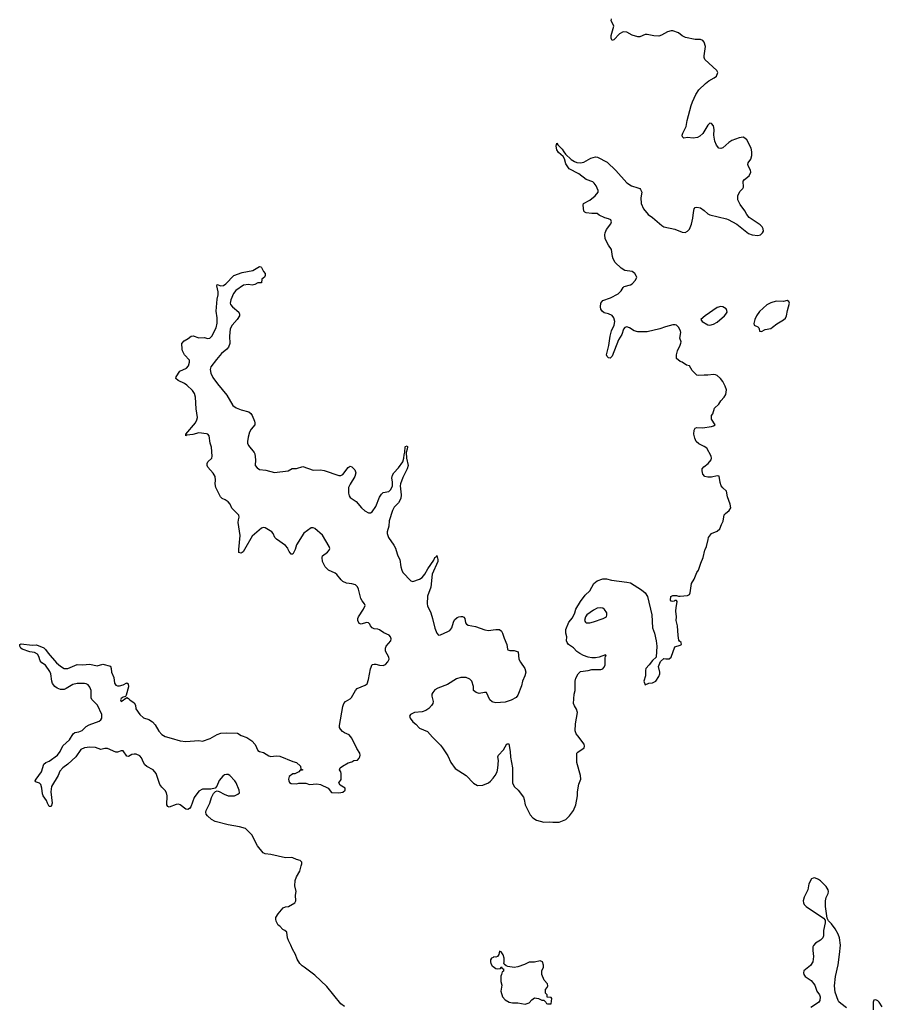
# Model space of a CAD drawing. Header units: inches. Extents: x 2294237 to 2473966, y 835830 to 1006981.
# Tile 69 of 77: x 2414869 to 2424220, y 905068 to 915741. Entities that reach past the tile are written whole.
import ezdxf

# ---------------------------------------------------------------- set-up
doc = ezdxf.new("R2010")
doc.units = ezdxf.units.IN
doc.header["$MEASUREMENT"] = 0
for name, color, linetype in [('C4910', 7, 'Continuous'), ('C4911', 7, 'Continuous'), ('C4920', 7, 'Continuous'), ('C4921', 7, 'Continuous')]:
    doc.layers.add(name, color=color, linetype=linetype)

msp = doc.modelspace()

# ---------------------------------------------------------------- linework, layer by layer
at = {"layer": 'C4910', "color": 6, "elevation": 100}
for points in [[(2418390, 905046), (2418350, 905074), (2418200, 905260), (2418070, 905384), (2417952, 905472), (2417930, 905484), (2417904, 905510), (2417878, 905558), (2417857, 905610), (2417825, 905665), (2417809, 905710), (2417781, 905761), (2417772, 905790), (2417764, 905850), (2417742, 905870), (2417721, 905881), (2417690, 905914), (2417670, 905928), (2417650, 905969), (2417645, 905990), (2417647, 906010), (2417670, 906050), (2417725, 906115), (2417750, 906125), (2417782, 906130), (2417853, 906170), (2417861, 906190), (2417859, 906250), (2417865, 906290), (2417853, 906353), (2417856, 906410), (2417869, 906450), (2417904, 906510), (2417919, 906570), (2417929, 906590), (2417929, 906610), (2417910, 906629), (2417870, 906637), (2417830, 906656), (2417810, 906660), (2417750, 906655), (2417592, 906692), (2417530, 906700), (2417509, 906710), (2417447, 906787), (2417386, 906906), (2417315, 906975), (2417250, 906992), (2417127, 907013), (2416988, 907050), (2416949, 907070), (2416904, 907110), (2416889, 907130), (2416886, 907150), (2416889, 907170), (2416930, 907250), (2416949, 907311), (2416970, 907352), (2416990, 907374), (2417010, 907382), (2417030, 907376), (2417085, 907345), (2417130, 907329), (2417198, 907330), (2417235, 907345), (2417250, 907362), (2417249, 907390), (2417214, 907470), (2417202, 907490), (2417147, 907550), (2417130, 907560), (2417110, 907561), (2417090, 907556), (2417070, 907543), (2417030, 907493), (2417006, 907434), (2416988, 907412), (2416939, 907401), (2416850, 907400), (2416810, 907377), (2416761, 907310), (2416724, 907210), (2416710, 907191), (2416690, 907180), (2416670, 907183), (2416610, 907230), (2416590, 907237), (2416565, 907235), (2416490, 907207), (2416473, 907213), (2416465, 907230), (2416468, 907330), (2416461, 907361), (2416447, 907387), (2416410, 907421), (2416388, 907450), (2416349, 907570), (2416316, 907610), (2416247, 907647), (2416225, 907665), (2416211, 907690), (2416190, 907741), (2416170, 907762), (2416130, 907780), (2416110, 907781), (2416085, 907775), (2416050, 907753), (2416030, 907759), (2415990, 907815), (2415970, 907816), (2415930, 907803), (2415910, 907802), (2415821, 907841), (2415790, 907841), (2415750, 907831), (2415692, 907852), (2415630, 907855), (2415570, 907848), (2415530, 907830), (2415477, 907750), (2415390, 907672), (2415336, 907630), (2415305, 907595), (2415287, 907550), (2415214, 907430), (2415207, 907370), (2415220, 907250), (2415210, 907214), (2415190, 907214), (2415170, 907249), (2415159, 907279), (2415123, 907330), (2415115, 907350), (2415110, 907410), (2415098, 907450), (2415085, 907465), (2415041, 907481), (2415037, 907490), (2415048, 907510), (2415106, 907590), (2415132, 907670), (2415151, 907689), (2415190, 907705), (2415277, 907770), (2415307, 907810), (2415337, 907870), (2415410, 907934), (2415450, 908001), (2415467, 908013), (2415510, 908021), (2415545, 908035), (2415590, 908078), (2415621, 908099), (2415730, 908138), (2415748, 908152), (2415759, 908170), (2415760, 908210), (2415712, 908312), (2415652, 908372), (2415645, 908390), (2415644, 908470), (2415630, 908507), (2415610, 908530), (2415590, 908541), (2415570, 908545), (2415493, 908547), (2415445, 908535), (2415374, 908490), (2415350, 908482), (2415310, 908481), (2415274, 908494), (2415250, 908513), (2415226, 908546), (2415218, 908570), (2415206, 908650), (2415196, 908676), (2415150, 908743), (2415109, 908769), (2415090, 908790), (2415078, 908838), (2415063, 908863), (2415030, 908882), (2414979, 908890), (2414897, 908917), (2414881, 908930), (2414869, 908951), (2414869, 908970), (2414886, 908974), (2415003, 908963), (2415050, 908964), (2415130, 908933), (2415150, 908916), (2415176, 908876), (2415269, 908769), (2415310, 908734), (2415350, 908710), (2415370, 908707), (2415390, 908709), (2415490, 908752), (2415550, 908748), (2415630, 908757), (2415710, 908737), (2415770, 908755), (2415852, 908732), (2415862, 908710), (2415863, 908670), (2415891, 908611), (2415896, 908550), (2415910, 908528), (2415930, 908520), (2415950, 908522), (2415989, 908531), (2416030, 908552), (2416044, 908544), (2416047, 908510), (2416022, 908418), (2416014, 908406), (2415990, 908399), (2415970, 908382), (2415963, 908370), (2415970, 908352), (2416030, 908394), (2416050, 908385), (2416061, 908370), (2416110, 908337), (2416125, 908310), (2416129, 908270), (2416170, 908208), (2416210, 908174), (2416270, 908157), (2416310, 908130), (2416337, 908097), (2416378, 908030), (2416410, 907994), (2416444, 907970), (2416510, 907955), (2416610, 907923), (2416670, 907918), (2416810, 907928), (2416850, 907921), (2416935, 907950), (2417010, 907993), (2417050, 908007), (2417110, 908012), (2417230, 908006), (2417270, 907982), (2417330, 907961), (2417384, 907924), (2417423, 907883), (2417450, 907819), (2417470, 907807), (2417510, 907799), (2417570, 907761), (2417590, 907754), (2417650, 907763), (2417690, 907759), (2417830, 907701), (2417871, 907691), (2417914, 907650), (2417918, 907618), (2417933, 907613), (2417934, 907606), (2417910, 907606), (2417893, 907587), (2417852, 907568), (2417830, 907568), (2417790, 907538), (2417781, 907510), (2417785, 907490), (2417792, 907472), (2417810, 907462), (2417870, 907458), (2417895, 907465), (2417950, 907466), (2417970, 907465), (2418010, 907452), (2418090, 907458), (2418130, 907451), (2418211, 907411), (2418250, 907365), (2418330, 907361), (2418373, 907367), (2418398, 907390), (2418398, 907410), (2418343, 907443), (2418329, 907470), (2418355, 907505), (2418354, 907570), (2418349, 907589), (2418335, 907610), (2418342, 907630), (2418368, 907650), (2418430, 907685), (2418470, 907698), (2418490, 907711), (2418530, 907716), (2418550, 907736), (2418557, 907750), (2418560, 907770), (2418555, 907790), (2418523, 907843), (2418470, 907954), (2418440, 907990), (2418390, 908011), (2418367, 908027), (2418346, 908050), (2418336, 908070), (2418335, 908090), (2418370, 908298), (2418382, 908330), (2418400, 908350), (2418450, 908379), (2418467, 908393), (2418509, 908470), (2418528, 908492), (2418614, 908526), (2418636, 908544), (2418650, 908590), (2418670, 908705), (2418690, 908750), (2418710, 908757), (2418730, 908756), (2418770, 908744), (2418810, 908742), (2418834, 908750), (2418860, 908780), (2418873, 908810), (2418869, 908830), (2418835, 908895), (2418833, 908930), (2418843, 908950), (2418891, 909009), (2418894, 909030), (2418890, 909050), (2418874, 909070), (2418815, 909095), (2418770, 909128), (2418750, 909135), (2418710, 909140), (2418690, 909150), (2418673, 909170), (2418665, 909190), (2418650, 909204), (2418630, 909208), (2418570, 909188), (2418550, 909196), (2418535, 909230), (2418534, 909250), (2418540, 909270), (2418597, 909350), (2418614, 909390), (2418606, 909410), (2418581, 909441), (2418568, 909468), (2418543, 909570), (2418530, 909595), (2418510, 909615), (2418470, 909627), (2418410, 909632), (2418373, 909650), (2418353, 909670), (2418308, 909728), (2418290, 909741), (2418215, 909775), (2418179, 909810), (2418153, 909870), (2418147, 909913), (2418153, 909930), (2418207, 909970), (2418224, 909990), (2418227, 910000)], [(2417306, 910000), (2417290, 909973), (2417270, 909957), (2417246, 909966), (2417244, 909990), (2417245, 910000)], [(2417854, 910000), (2417850, 909990), (2417830, 909949), (2417810, 909949), (2417790, 909977), (2417780, 910000)], [(2418947, 910000), (2418969, 909930), (2418989, 909889), (2419000, 909810), (2419010, 909773), (2419022, 909750), (2419110, 909659), (2419130, 909651), (2419202, 909678), (2419230, 909696), (2419261, 909730), (2419295, 909790), (2419358, 909882), (2419370, 909911), (2419382, 909918), (2419390, 909932), (2419402, 909890), (2419400, 909870), (2419340, 909730), (2419324, 909590), (2419290, 909494), (2419286, 909410), (2419289, 909389), (2419324, 909310), (2419345, 909250), (2419370, 909145), (2419391, 909090), (2419410, 909071), (2419430, 909073), (2419510, 909109), (2419530, 909122), (2419555, 909150), (2419572, 909210), (2419584, 909236), (2419610, 909260), (2419630, 909270), (2419650, 909273), (2419670, 909272), (2419684, 909264), (2419693, 909250), (2419703, 909203), (2419711, 909190), (2419730, 909178), (2419810, 909162), (2419910, 909129), (2419950, 909121), (2420000, 909128)], [(2420000, 908344), (2419990, 908346), (2419965, 908370), (2419930, 908449), (2419909, 908449), (2419850, 908437), (2419818, 908450), (2419788, 908470), (2419787, 908513), (2419769, 908570), (2419750, 908594), (2419710, 908610), (2419650, 908610), (2419605, 908595), (2419506, 908534), (2419403, 908497), (2419370, 908476), (2419348, 908450), (2419338, 908430), (2419337, 908410), (2419351, 908350), (2419348, 908330), (2419334, 908306), (2419304, 908276), (2419270, 908253), (2419230, 908239), (2419150, 908232), (2419105, 908210), (2419094, 908190), (2419101, 908170), (2419130, 908131), (2419164, 908104), (2419203, 908063), (2419290, 908027), (2419343, 907963), (2419430, 907877), (2419453, 907850), (2419510, 907763), (2419544, 907690), (2419590, 907625), (2419709, 907549), (2419790, 907464), (2419830, 907442), (2419890, 907444), (2419952, 907468), (2419973, 907487), (2420000, 907521)], [(2420000, 905577), (2419985, 905570), (2419971, 905550), (2419971, 905530), (2419976, 905510), (2419990, 905485), (2420000, 905478)]]:
    msp.add_lwpolyline(points, dxfattribs=at)
at = {"layer": 'C4911', "color": 6, "elevation": 100}
for points in [[(2417245, 910000), (2417260, 910150), (2417236, 910290), (2417240, 910320), (2417249, 910350), (2417245, 910370), (2417170, 910446), (2417152, 910490), (2417130, 910515), (2417097, 910537), (2417065, 910550), (2417045, 910570), (2416994, 910670), (2416988, 910710), (2416991, 910751), (2416986, 910790), (2416966, 910826), (2416910, 910889), (2416901, 910910), (2416901, 910930), (2416910, 910950), (2416950, 910990), (2416957, 911010), (2416949, 911109), (2416933, 911150), (2416924, 911230), (2416907, 911247), (2416893, 911253), (2416810, 911263), (2416745, 911245), (2416682, 911238), (2416669, 911230), (2416669, 911250), (2416775, 911370), (2416790, 911402), (2416796, 911430), (2416783, 911523), (2416776, 911650), (2416763, 911690), (2416741, 911721), (2416680, 911780), (2416657, 911797), (2416585, 911830), (2416561, 911850), (2416565, 911870), (2416606, 911930), (2416676, 911964), (2416697, 911990), (2416711, 912030), (2416710, 912050), (2416657, 912110), (2416634, 912150), (2416629, 912170), (2416628, 912230), (2416650, 912261), (2416695, 912285), (2416729, 912311), (2416750, 912313), (2416810, 912294), (2416870, 912296), (2416910, 912285), (2416931, 912289), (2416951, 912309), (2416998, 912402), (2417010, 912450), (2417008, 912510), (2416997, 912583), (2417010, 912710), (2417021, 912759), (2417020, 912790), (2417005, 912855), (2417009, 912870), (2417050, 912855), (2417079, 912861), (2417103, 912877), (2417190, 912970), (2417279, 913001), (2417397, 913023), (2417470, 913065), (2417482, 913062), (2417490, 913054), (2417512, 913010), (2417531, 912990), (2417531, 912969), (2417522, 912950), (2417494, 912930), (2417490, 912889), (2417450, 912889), (2417418, 912870), (2417390, 912862), (2417350, 912870), (2417296, 912864), (2417213, 912807), (2417186, 912774), (2417157, 912703), (2417152, 912670), (2417155, 912655), (2417175, 912630), (2417243, 912570), (2417250, 912550), (2417250, 912530), (2417225, 912490), (2417171, 912430), (2417151, 912390), (2417143, 912310), (2417147, 912230), (2417131, 912190), (2417114, 912170), (2417057, 912123), (2417001, 912059), (2416942, 911978), (2416934, 911950), (2416940, 911910), (2416963, 911863), (2417013, 911793), (2417115, 911670), (2417179, 911559), (2417215, 911535), (2417270, 911511), (2417351, 911490), (2417373, 911473), (2417389, 911450), (2417415, 911390), (2417419, 911370), (2417416, 911350), (2417377, 911303), (2417359, 911270), (2417344, 911216), (2417337, 911170), (2417340, 911150), (2417350, 911126), (2417410, 911050), (2417416, 911036), (2417424, 910970), (2417423, 910910), (2417442, 910882), (2417470, 910867), (2417537, 910857), (2417630, 910833), (2417778, 910850), (2417824, 910876), (2417870, 910877), (2417937, 910897), (2418050, 910859), (2418130, 910861), (2418170, 910856), (2418330, 910799), (2418350, 910800), (2418371, 910810), (2418430, 910888), (2418450, 910900), (2418470, 910895), (2418503, 910863), (2418514, 910830), (2418502, 910790), (2418450, 910707), (2418435, 910670), (2418433, 910610), (2418439, 910579), (2418450, 910563), (2418518, 910518), (2418574, 910450), (2418610, 910419), (2418650, 910396), (2418670, 910395), (2418690, 910406), (2418730, 910464), (2418770, 910565), (2418790, 910599), (2418810, 910615), (2418870, 910627), (2418893, 910650), (2418909, 910690), (2418910, 910730), (2418904, 910770), (2418910, 910804), (2418925, 910830), (2418975, 910885), (2419021, 910950), (2419034, 910990), (2419035, 911025), (2419045, 911055), (2419047, 911110), (2419050, 911116), (2419070, 911122), (2419073, 911110), (2419070, 911086), (2419058, 911050), (2419063, 910990), (2419079, 910910), (2419070, 910873), (2419023, 910777), (2418997, 910710), (2418995, 910690), (2419003, 910590), (2419000, 910550), (2418977, 910503), (2418930, 910456), (2418910, 910420), (2418875, 910310), (2418869, 910251), (2418854, 910190), (2418854, 910170), (2418867, 910130), (2418925, 910045), (2418945, 910005), (2418947, 910000)], [(2417780, 910000), (2417774, 910014), (2417750, 910041), (2417651, 910111), (2417635, 910130), (2417618, 910170), (2417601, 910190), (2417530, 910233), (2417510, 910237), (2417490, 910229), (2417390, 910142), (2417306, 910000)], [(2418227, 910000), (2418230, 910010), (2418225, 910030), (2418150, 910154), (2418070, 910226), (2418050, 910233), (2418030, 910232), (2417950, 910176), (2417870, 910050), (2417854, 910000)]]:
    msp.add_lwpolyline(points, dxfattribs=at)
at = {"layer": 'C4920', "color": 6, "elevation": 100}
for points in [[(2420000, 907521), (2420022, 907550), (2420044, 907590), (2420051, 907629), (2420058, 907710), (2420053, 907750), (2420061, 907770), (2420114, 907826), (2420150, 907891), (2420170, 907892), (2420187, 907810), (2420188, 907748), (2420210, 907630), (2420211, 907470), (2420230, 907431), (2420271, 907390), (2420330, 907312), (2420339, 907290), (2420348, 907230), (2420402, 907122), (2420430, 907089), (2420470, 907064), (2420550, 907041), (2420608, 907048), (2420650, 907042), (2420717, 907043), (2420790, 907071), (2420829, 907110), (2420873, 907170), (2420897, 907230), (2420917, 907330), (2420917, 907370), (2420930, 907454), (2420952, 907510), (2420950, 907550), (2420910, 907690), (2420909, 907790), (2420918, 907802), (2420989, 907850), (2420992, 907868), (2420987, 907890), (2420918, 907978), (2420901, 908001), (2420891, 908031), (2420893, 908110), (2420916, 908230), (2420906, 908266), (2420882, 908302), (2420872, 908330), (2420880, 908430), (2420889, 908470), (2420890, 908570), (2420896, 908604), (2420922, 908650), (2420950, 908675), (2421033, 908687), (2421070, 908698), (2421170, 908697), (2421190, 908706), (2421202, 908718), (2421215, 908745), (2421217, 908823), (2421220, 908840), (2421228, 908850), (2421218, 908858), (2421150, 908831), (2421110, 908824), (2421070, 908824), (2421030, 908833), (2420979, 908850), (2420942, 908870), (2420910, 908894), (2420873, 908933), (2420818, 908970), (2420804, 908990), (2420796, 909010), (2420800, 909050), (2420789, 909091), (2420790, 909130), (2420823, 909210), (2420861, 909259), (2420887, 909313), (2420899, 909350), (2420947, 909433), (2420998, 909502), (2421050, 909551), (2421094, 909630), (2421130, 909659), (2421190, 909681), (2421230, 909679), (2421285, 909665), (2421450, 909646), (2421490, 909637), (2421610, 909562), (2421648, 909530), (2421674, 909490), (2421720, 909290), (2421729, 909150), (2421750, 909090), (2421767, 909010), (2421774, 908950), (2421767, 908833), (2421730, 908796), (2421693, 908747), (2421658, 908710), (2421653, 908687), (2421654, 908630), (2421636, 908570), (2421650, 908531), (2421690, 908551), (2421730, 908552), (2421766, 908570), (2421798, 908622), (2421809, 908650), (2421809, 908670), (2421795, 908730), (2421815, 908785), (2421850, 908818), (2421872, 908812), (2421910, 908812), (2421930, 908832), (2421970, 908945), (2422030, 908961), (2422042, 908970), (2422038, 908990), (2422023, 909003), (2422016, 909016), (2422007, 909067), (2422001, 909170), (2421984, 909230), (2421989, 909270), (2421983, 909330), (2421984, 909370), (2421994, 909410), (2421995, 909435), (2421990, 909446), (2421970, 909446), (2421962, 909438), (2421950, 909435), (2421930, 909438), (2421925, 909450), (2421929, 909490), (2421950, 909498), (2421990, 909498), (2422010, 909491), (2422030, 909491), (2422110, 909501), (2422130, 909511), (2422138, 909530), (2422152, 909630), (2422182, 909678), (2422210, 909750), (2422227, 909773), (2422253, 909850), (2422279, 909910), (2422297, 909990), (2422301, 910000)], [(2420000, 909128), (2420030, 909132), (2420070, 909130), (2420092, 909112), (2420103, 909090), (2420119, 909039), (2420151, 908970), (2420157, 908917), (2420162, 908910), (2420183, 908903), (2420230, 908905), (2420271, 908890), (2420281, 908810), (2420298, 908778), (2420346, 908710), (2420354, 908670), (2420346, 908630), (2420318, 908570), (2420310, 908522), (2420270, 908419), (2420250, 908393), (2420195, 908365), (2420130, 908342), (2420030, 908338), (2420000, 908344)], [(2423832, 905032), (2423770, 905076), (2423750, 905095), (2423742, 905110), (2423710, 905199), (2423700, 905270), (2423712, 905370), (2423743, 905497), (2423757, 905610), (2423767, 905710), (2423757, 905790), (2423741, 905830), (2423710, 905888), (2423670, 905940), (2423635, 905975), (2423621, 906001), (2423605, 906130), (2423604, 906190), (2423613, 906227), (2423634, 906270), (2423638, 906290), (2423634, 906310), (2423610, 906345), (2423550, 906407), (2423530, 906422), (2423490, 906438), (2423470, 906436), (2423452, 906428), (2423425, 906375), (2423411, 906309), (2423372, 906230), (2423362, 906190), (2423365, 906170), (2423374, 906150), (2423393, 906130), (2423582, 906002), (2423600, 905980), (2423602, 905950), (2423582, 905870), (2423582, 905810), (2423574, 905790), (2423550, 905764), (2423495, 905730), (2423473, 905707), (2423468, 905692), (2423468, 905652), (2423475, 905585), (2423466, 905530), (2423441, 905490), (2423371, 905430), (2423365, 905410), (2423368, 905390), (2423383, 905370), (2423450, 905325), (2423490, 905277), (2423512, 905212), (2423540, 905170), (2423547, 905150), (2423544, 905110), (2423530, 905087), (2423446, 905034)], [(2420000, 905478), (2420030, 905458), (2420046, 905454), (2420082, 905458), (2420090, 905474), (2420098, 905458), (2420112, 905452), (2420112, 905428), (2420098, 905422), (2420092, 905390), (2420085, 905375), (2420085, 905315), (2420095, 905275), (2420086, 905210), (2420101, 905150), (2420130, 905116), (2420174, 905090), (2420210, 905083), (2420270, 905083), (2420350, 905071), (2420390, 905085), (2420422, 905118), (2420450, 905138), (2420492, 905132), (2420530, 905114), (2420550, 905114), (2420573, 905093), (2420578, 905078), (2420590, 905074), (2420630, 905074), (2420639, 905130), (2420630, 905142), (2420587, 905147), (2420586, 905170), (2420568, 905190), (2420568, 905230), (2420588, 905252), (2420595, 905270), (2420589, 905290), (2420555, 905330), (2420528, 905390), (2420528, 905430), (2420546, 905470), (2420546, 905494), (2420535, 905530), (2420510, 905539), (2420450, 905526), (2420390, 905524), (2420341, 905499), (2420270, 905474), (2420230, 905467), (2420159, 905479), (2420144, 905484), (2420122, 905502), (2420118, 905510), (2420122, 905530), (2420119, 905570), (2420110, 905606), (2420090, 905638), (2420070, 905646), (2420062, 905610), (2420050, 905586), (2420030, 905578), (2420010, 905582), (2420000, 905577)], [(2424220, 905040), (2424186, 905090), (2424170, 905106), (2424150, 905117), (2424128, 905112), (2424122, 905090), (2424120, 905010)]]:
    msp.add_lwpolyline(points, dxfattribs=at)
msp.add_lwpolyline([(2421170, 909367), (2421130, 909361), (2421090, 909342), (2421017, 909290), (2421002, 909270), (2420991, 909230), (2421001, 909210), (2421010, 909203), (2421050, 909205), (2421090, 909214), (2421194, 909250), (2421229, 909270), (2421235, 909290), (2421233, 909310), (2421210, 909347), (2421190, 909361)], close=True, dxfattribs=at)
at = {"layer": 'C4921', "color": 6, "elevation": 100}
msp.add_lwpolyline([(2422301, 910000), (2422314, 910030), (2422334, 910106), (2422335, 910130), (2422368, 910170), (2422430, 910198), (2422458, 910222), (2422475, 910270), (2422496, 910304), (2422507, 910373), (2422519, 910390), (2422560, 910420), (2422577, 910450), (2422572, 910490), (2422542, 910570), (2422532, 910632), (2422490, 910667), (2422474, 910690), (2422463, 910723), (2422450, 910793), (2422430, 910798), (2422370, 910783), (2422330, 910781), (2422295, 910790), (2422276, 910816), (2422266, 910850), (2422269, 910871), (2422287, 910893), (2422333, 910930), (2422364, 910970), (2422369, 910990), (2422364, 911010), (2422318, 911098), (2422290, 911116), (2422230, 911142), (2422202, 911170), (2422186, 911206), (2422177, 911250), (2422179, 911290), (2422190, 911315), (2422210, 911319), (2422270, 911317), (2422369, 911331), (2422390, 911338), (2422408, 911350), (2422369, 911410), (2422369, 911450), (2422382, 911470), (2422402, 911530), (2422447, 911573), (2422469, 911610), (2422506, 911650), (2422523, 911677), (2422530, 911730), (2422518, 911770), (2422490, 911821), (2422467, 911850), (2422430, 911884), (2422410, 911893), (2422390, 911896), (2422330, 911887), (2422290, 911889), (2422230, 911883), (2422210, 911889), (2422160, 911940), (2422130, 911989), (2422098, 911998), (2422050, 912029), (2422030, 912035), (2421990, 912068), (2421989, 912109), (2421999, 912150), (2422030, 912214), (2422036, 912236), (2422038, 912250), (2422024, 912290), (2422036, 912350), (2422033, 912370), (2422009, 912410), (2421990, 912429), (2421975, 912435), (2421950, 912435), (2421870, 912412), (2421809, 912389), (2421670, 912357), (2421570, 912356), (2421530, 912369), (2421480, 912400), (2421450, 912413), (2421430, 912403), (2421415, 912385), (2421397, 912330), (2421360, 912270), (2421290, 912093), (2421270, 912073), (2421250, 912077), (2421237, 912090), (2421230, 912110), (2421255, 912210), (2421269, 912310), (2421285, 912370), (2421313, 912430), (2421322, 912470), (2421310, 912509), (2421290, 912533), (2421253, 912553), (2421204, 912564), (2421182, 912582), (2421170, 912603), (2421165, 912630), (2421170, 912667), (2421190, 912696), (2421275, 912725), (2421355, 912770), (2421390, 912803), (2421410, 912838), (2421422, 912850), (2421490, 912868), (2421510, 912879), (2421543, 912917), (2421558, 912950), (2421557, 912957), (2421539, 912990), (2421510, 913010), (2421430, 913021), (2421390, 913048), (2421324, 913110), (2421301, 913150), (2421294, 913174), (2421285, 913250), (2421250, 913297), (2421233, 913330), (2421217, 913370), (2421212, 913408), (2421215, 913430), (2421230, 913467), (2421278, 913530), (2421284, 913550), (2421278, 913570), (2421250, 913584), (2421212, 913592), (2421150, 913622), (2421130, 913639), (2421070, 913641), (2421009, 913649), (2420994, 913654), (2420985, 913665), (2420976, 913730), (2420981, 913750), (2421050, 913785), (2421109, 913830), (2421138, 913870), (2421141, 913890), (2421119, 913939), (2421097, 913970), (2421082, 913982), (2421010, 914007), (2420930, 914070), (2420826, 914126), (2420790, 914179), (2420773, 914233), (2420759, 914259), (2420710, 914302), (2420690, 914330), (2420683, 914370), (2420690, 914402), (2420703, 914383), (2420750, 914339), (2420767, 914307), (2420784, 914284), (2420846, 914226), (2420883, 914203), (2420910, 914194), (2420950, 914190), (2420983, 914197), (2421059, 914241), (2421110, 914255), (2421131, 914251), (2421238, 914198), (2421330, 914108), (2421450, 913972), (2421500, 913940), (2421570, 913919), (2421590, 913910), (2421600, 913900), (2421614, 913870), (2421604, 913810), (2421607, 913750), (2421632, 913690), (2421681, 913630), (2421730, 913597), (2421829, 913509), (2421850, 913496), (2421972, 913472), (2422050, 913438), (2422084, 913436), (2422110, 913447), (2422130, 913470), (2422150, 913523), (2422167, 913590), (2422172, 913650), (2422182, 913690), (2422190, 913704), (2422210, 913710), (2422250, 913702), (2422290, 913673), (2422330, 913636), (2422350, 913625), (2422530, 913584), (2422550, 913574), (2422643, 913523), (2422770, 913424), (2422810, 913409), (2422870, 913401), (2422899, 913410), (2422923, 913430), (2422932, 913450), (2422930, 913474), (2422916, 913496), (2422896, 913516), (2422776, 913596), (2422750, 913629), (2422729, 913670), (2422678, 913738), (2422653, 913790), (2422655, 913830), (2422663, 913857), (2422679, 913881), (2422709, 913910), (2422714, 913926), (2422712, 913990), (2422726, 914010), (2422775, 914050), (2422794, 914090), (2422792, 914110), (2422770, 914150), (2422764, 914170), (2422767, 914190), (2422793, 914230), (2422806, 914270), (2422806, 914310), (2422797, 914350), (2422750, 914437), (2422730, 914458), (2422710, 914467), (2422670, 914461), (2422590, 914431), (2422557, 914410), (2422490, 914352), (2422470, 914346), (2422448, 914348), (2422421, 914381), (2422405, 914425), (2422394, 914490), (2422397, 914550), (2422390, 914589), (2422370, 914614), (2422350, 914619), (2422330, 914599), (2422274, 914506), (2422243, 914477), (2422217, 914463), (2422170, 914458), (2422110, 914464), (2422070, 914458), (2422053, 914470), (2422052, 914490), (2422057, 914510), (2422095, 914585), (2422104, 914650), (2422148, 914812), (2422161, 914850), (2422199, 914930), (2422230, 914980), (2422303, 915050), (2422340, 915080), (2422396, 915110), (2422421, 915130), (2422437, 915170), (2422426, 915190), (2422296, 915310), (2422290, 915330), (2422290, 915350), (2422302, 915450), (2422290, 915496), (2422274, 915514), (2422250, 915527), (2422190, 915528), (2422087, 915547), (2422050, 915565), (2422010, 915598), (2421950, 915621), (2421930, 915621), (2421891, 915610), (2421827, 915573), (2421797, 915563), (2421745, 915565), (2421670, 915580), (2421650, 915580), (2421590, 915557), (2421570, 915554), (2421510, 915573), (2421450, 915605), (2421410, 915609), (2421370, 915588), (2421310, 915524), (2421290, 915516), (2421280, 915540), (2421281, 915570), (2421308, 915670), (2421303, 915690), (2421281, 915730), (2421286, 915750)], dxfattribs=at)
for points in [[(2422470, 912632), (2422430, 912621), (2422298, 912530), (2422252, 912490), (2422266, 912470), (2422330, 912434), (2422350, 912431), (2422390, 912441), (2422430, 912464), (2422509, 912530), (2422525, 912550), (2422537, 912570), (2422534, 912590), (2422526, 912606), (2422510, 912619), (2422490, 912629)], [(2423190, 912698), (2423148, 912688), (2423070, 912689), (2423010, 912672), (2422970, 912649), (2422890, 912577), (2422857, 912530), (2422837, 912490), (2422828, 912448), (2422832, 912430), (2422871, 912411), (2422880, 912400), (2422886, 912390), (2422890, 912366), (2422910, 912361), (2422950, 912383), (2423010, 912392), (2423028, 912410), (2423077, 912443), (2423150, 912487), (2423170, 912507), (2423183, 912530), (2423192, 912588), (2423214, 912670), (2423208, 912688)]]:
    msp.add_lwpolyline(points, close=True, dxfattribs=at)

doc.saveas('drawing.dxf')
